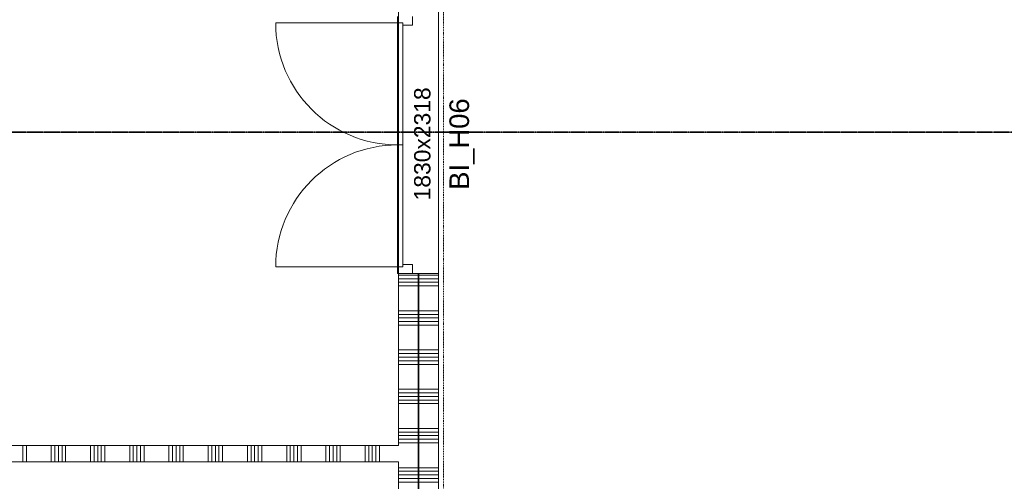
# Model space of a CAD drawing. Extents: x 0 to 92550, y 0 to 59400.
# Tile 72 of 94: x 39997 to 47526, y 28406 to 31934. Entities that reach past the tile are written whole.
import ezdxf
from ezdxf.xclip import XClip

# ---------------------------------------------------------------- set-up
doc = ezdxf.new("R2010")
doc.units = 0
doc.header["$MEASUREMENT"] = 0
doc.header["$XCLIPFRAME"] = 0
doc.linetypes.add('Streep-punt fijn', pattern=[1251.000023, 626.000023, -312.5, 0, -312.5])
doc.linetypes.add('Streep-streepje', pattern=[1300, 1000, -100, 100, -100])
for name, color, linetype in [('ZZ 22 Binnenwand metal stud', 7, 'Continuous'), ('ZZ 34 Balustrades', 7, 'Continuous'), ('ZZ 43 Vloerafwerking algemeen', 7, 'Continuous'), ('ZZ A Stramien', 7, 'Continuous'), ('ZZ Markers doorsnede', 7, 'Continuous'), ('ZZ Zone Gebruiksruimten', 7, 'Continuous')]:
    doc.layers.add(name, color=color, linetype=linetype)
doc.styles.add('GENERATED_STYLE_2', font='arial.ttf')

# ---------------------------------------------------------------- blocks, each defined once
blk = doc.blocks.new('*X43')
at = {"layer": 'ZZ 22 Binnenwand metal stud', "color": 7, "linetype": 'Continuous', "lineweight": 5, "ltscale": 0.01}
for p, q in [((40021.2, 28680), (40021.2, 28611.6)), ((40021.2, 28611.6), (40021.2, 28555)), ((40048.6, 28680), (40048.6, 28611.6)), ((40048.6, 28611.6), (40048.6, 28555)), ((40238.9, 28680), (40238.9, 28611.6)), ((40238.9, 28611.6), (40238.9, 28555)), ((40266.3, 28680), (40266.3, 28611.6)), ((40266.3, 28611.6), (40266.3, 28555)), ((40293.7, 28680), (40293.7, 28611.6)), ((40293.7, 28611.6), (40293.7, 28555)), ((40321.2, 28680), (40321.2, 28611.6)), ((40321.2, 28611.6), (40321.2, 28555)), ((40348.6, 28680), (40348.6, 28611.6)), ((40348.6, 28611.6), (40348.6, 28555)), ((40538.9, 28680), (40538.9, 28611.6)), ((40538.9, 28611.6), (40538.9, 28555)), ((40566.3, 28680), (40566.3, 28611.6)), ((40566.3, 28611.6), (40566.3, 28555)), ((40593.7, 28680), (40593.7, 28611.6)), ((40593.7, 28611.6), (40593.7, 28555)), ((40621.2, 28680), (40621.2, 28611.6)), ((40621.2, 28611.6), (40621.2, 28555)), ((40648.6, 28680), (40648.6, 28611.6)), ((40648.6, 28611.6), (40648.6, 28555)), ((40838.9, 28680), (40838.9, 28611.6)), ((40838.9, 28611.6), (40838.9, 28555)), ((40866.3, 28680), (40866.3, 28611.6)), ((40866.3, 28611.6), (40866.3, 28555)), ((40893.7, 28680), (40893.7, 28611.6)), ((40893.7, 28611.6), (40893.7, 28555)), ((40921.2, 28680), (40921.2, 28611.6)), ((40921.2, 28611.6), (40921.2, 28555)), ((40948.6, 28680), (40948.6, 28611.6)), ((40948.6, 28611.6), (40948.6, 28555)), ((41138.9, 28680), (41138.9, 28611.6)), ((41138.9, 28611.6), (41138.9, 28555)), ((41166.3, 28680), (41166.3, 28611.6)), ((41166.3, 28611.6), (41166.3, 28555)), ((41193.7, 28680), (41193.7, 28611.6)), ((41193.7, 28611.6), (41193.7, 28555)), ((41221.2, 28680), (41221.2, 28611.6)), ((41221.2, 28611.6), (41221.2, 28555)), ((41248.6, 28680), (41248.6, 28611.6)), ((41248.6, 28611.6), (41248.6, 28555)), ((41438.9, 28680), (41438.9, 28611.6)), ((41438.9, 28611.6), (41438.9, 28555)), ((41466.3, 28680), (41466.3, 28611.6)), ((41466.3, 28611.6), (41466.3, 28555)), ((41493.7, 28680), (41493.7, 28611.6)), ((41493.7, 28611.6), (41493.7, 28555)), ((41521.2, 28680), (41521.2, 28611.6)), ((41521.2, 28611.6), (41521.2, 28555)), ((41548.6, 28680), (41548.6, 28611.6)), ((41548.6, 28611.6), (41548.6, 28555)), ((41738.9, 28680), (41738.9, 28611.6)), ((41738.9, 28611.6), (41738.9, 28555)), ((41766.3, 28680), (41766.3, 28611.6)), ((41766.3, 28611.6), (41766.3, 28555)), ((41793.7, 28680), (41793.7, 28611.6)), ((41793.7, 28611.6), (41793.7, 28555)), ((41821.2, 28680), (41821.2, 28611.6)), ((41821.2, 28611.6), (41821.2, 28555)), ((41848.6, 28680), (41848.6, 28611.6)), ((41848.6, 28611.6), (41848.6, 28555)), ((42038.9, 28680), (42038.9, 28611.6)), ((42038.9, 28611.6), (42038.9, 28555)), ((42066.3, 28680), (42066.3, 28611.6)), ((42066.3, 28611.6), (42066.3, 28555)), ((42093.7, 28680), (42093.7, 28611.6)), ((42093.7, 28611.6), (42093.7, 28555)), ((42121.2, 28680), (42121.2, 28611.6)), ((42121.2, 28611.6), (42121.2, 28555)), ((42148.6, 28680), (42148.6, 28611.6)), ((42148.6, 28611.6), (42148.6, 28555)), ((42338.9, 28680), (42338.9, 28611.6)), ((42338.9, 28611.6), (42338.9, 28555)), ((42366.3, 28680), (42366.3, 28611.6)), ((42366.3, 28611.6), (42366.3, 28555)), ((42393.7, 28680), (42393.7, 28611.6)), ((42393.7, 28611.6), (42393.7, 28555)), ((42421.2, 28680), (42421.2, 28611.6)), ((42421.2, 28611.6), (42421.2, 28555)), ((42448.6, 28680), (42448.6, 28611.6)), ((42448.6, 28611.6), (42448.6, 28555)), ((42638.9, 28680), (42638.9, 28611.6)), ((42638.9, 28611.6), (42638.9, 28555)), ((42666.3, 28680), (42666.3, 28611.6)), ((42666.3, 28611.6), (42666.3, 28555)), ((42693.7, 28680), (42693.7, 28611.6)), ((42693.7, 28611.6), (42693.7, 28555)), ((42721.2, 28680), (42721.2, 28611.6)), ((42721.2, 28611.6), (42721.2, 28555)), ((42748.6, 28680), (42748.6, 28611.6)), ((42748.6, 28611.6), (42748.6, 28555))]:
    blk.add_line(p, q, dxfattribs=at)
blk = doc.blocks.new('*X70')
at = {"layer": 'ZZ 22 Binnenwand metal stud', "color": 7, "linetype": 'Continuous', "lineweight": 5, "ltscale": 0.01}
for p, q in [((43048.9, 29982.3), (43185.9, 29982.3)), ((43185.9, 29982.3), (43198.9, 29982.3)), ((43048.9, 29954.9), (43185.9, 29954.9)), ((43048.9, 29927.4), (43185.9, 29927.4)), ((43048.9, 29900), (43185.9, 29900)), ((43185.9, 29954.9), (43198.9, 29954.9)), ((43185.9, 29927.4), (43198.9, 29927.4)), ((43185.9, 29900), (43198.9, 29900)), ((43048.9, 29709.7), (43185.9, 29709.7)), ((43048.9, 29682.3), (43185.9, 29682.3)), ((43185.9, 29709.7), (43198.9, 29709.7)), ((43185.9, 29682.3), (43198.9, 29682.3)), ((43048.9, 29654.9), (43185.9, 29654.9)), ((43048.9, 29627.4), (43185.9, 29627.4)), ((43048.9, 29600), (43185.9, 29600)), ((43185.9, 29654.9), (43198.9, 29654.9)), ((43185.9, 29627.4), (43198.9, 29627.4)), ((43185.9, 29600), (43198.9, 29600)), ((43048.9, 29409.7), (43185.9, 29409.7)), ((43048.9, 29382.3), (43185.9, 29382.3)), ((43185.9, 29409.7), (43198.9, 29409.7)), ((43185.9, 29382.3), (43198.9, 29382.3)), ((43048.9, 29354.9), (43185.9, 29354.9)), ((43048.9, 29327.4), (43185.9, 29327.4)), ((43048.9, 29300), (43185.9, 29300)), ((43185.9, 29354.9), (43198.9, 29354.9)), ((43185.9, 29327.4), (43198.9, 29327.4)), ((43185.9, 29300), (43198.9, 29300)), ((43048.9, 29109.7), (43185.9, 29109.7)), ((43048.9, 29082.3), (43185.9, 29082.3)), ((43185.9, 29109.7), (43198.9, 29109.7)), ((43185.9, 29082.3), (43198.9, 29082.3)), ((43048.9, 29054.9), (43185.9, 29054.9)), ((43048.9, 29027.4), (43185.9, 29027.4)), ((43048.9, 29000), (43185.9, 29000)), ((43185.9, 29054.9), (43198.9, 29054.9)), ((43185.9, 29027.4), (43198.9, 29027.4)), ((43185.9, 29000), (43198.9, 29000)), ((43048.9, 28809.7), (43185.9, 28809.7)), ((43048.9, 28782.3), (43185.9, 28782.3)), ((43185.9, 28809.7), (43198.9, 28809.7)), ((43185.9, 28782.3), (43198.9, 28782.3)), ((43048.9, 28754.9), (43185.9, 28754.9)), ((43048.9, 28727.4), (43185.9, 28727.4)), ((43048.9, 28700), (43185.9, 28700)), ((43185.9, 28754.9), (43198.9, 28754.9)), ((43185.9, 28727.4), (43198.9, 28727.4)), ((43185.9, 28700), (43198.9, 28700)), ((43048.9, 28509.7), (43185.9, 28509.7)), ((43048.9, 28482.3), (43185.9, 28482.3)), ((43185.9, 28509.7), (43198.9, 28509.7)), ((43185.9, 28482.3), (43198.9, 28482.3)), ((43048.9, 28454.9), (43185.9, 28454.9)), ((43048.9, 28427.4), (43185.9, 28427.4)), ((43048.9, 28400), (43185.9, 28400)), ((43185.9, 28454.9), (43198.9, 28454.9)), ((43185.9, 28427.4), (43198.9, 28427.4)), ((43185.9, 28400), (43198.9, 28400)), ((43048.9, 28209.7), (43185.9, 28209.7)), ((43048.9, 28182.3), (43185.9, 28182.3)), ((43185.9, 28209.7), (43198.9, 28209.7)), ((43185.9, 28182.3), (43198.9, 28182.3))]:
    blk.add_line(p, q, dxfattribs=at)
blk = doc.blocks.new('*X73')
at = {"layer": 'ZZ 22 Binnenwand metal stud', "color": 7, "linetype": 'Continuous', "lineweight": 5, "ltscale": 0.01}
for p, q in [((42893.9, 29982.3), (43043.9, 29982.3)), ((42893.9, 29954.9), (43043.9, 29954.9)), ((42893.9, 29927.4), (43043.9, 29927.4)), ((42893.9, 29900), (43043.9, 29900)), ((42893.9, 29709.7), (43043.9, 29709.7)), ((42893.9, 29682.3), (43043.9, 29682.3)), ((42893.9, 29654.9), (43043.9, 29654.9)), ((42893.9, 29627.4), (43043.9, 29627.4)), ((42893.9, 29600), (43043.9, 29600)), ((42893.9, 29409.7), (43043.9, 29409.7)), ((42893.9, 29382.3), (43043.9, 29382.3)), ((42893.9, 29354.9), (43043.9, 29354.9)), ((42893.9, 29327.4), (43043.9, 29327.4)), ((42893.9, 29300), (43043.9, 29300)), ((42893.9, 29109.7), (43043.9, 29109.7)), ((42893.9, 29082.3), (43043.9, 29082.3)), ((42893.9, 29054.9), (43043.9, 29054.9)), ((42893.9, 29027.4), (43043.9, 29027.4)), ((42893.9, 29000), (43043.9, 29000)), ((42893.9, 28809.7), (43043.9, 28809.7)), ((42893.9, 28782.3), (43043.9, 28782.3)), ((42893.9, 28754.9), (43043.9, 28754.9)), ((42893.9, 28727.4), (43043.9, 28727.4)), ((42893.9, 28700), (43043.9, 28700)), ((42893.9, 28509.7), (43043.9, 28509.7)), ((42893.9, 28482.3), (43043.9, 28482.3)), ((42893.9, 28454.9), (43043.9, 28454.9)), ((42893.9, 28427.4), (43043.9, 28427.4)), ((42893.9, 28400), (43043.9, 28400)), ((42893.9, 28209.7), (43043.9, 28209.7)), ((42893.9, 28182.3), (43043.9, 28182.3))]:
    blk.add_line(p, q, dxfattribs=at)
blk = doc.blocks.new('Drawing_1_1', base_point=(5738.9, 6500))
at = {"layer": 'ZZ 22 Binnenwand metal stud', "color": 7, "linetype": 'Continuous', "lineweight": 9, "ltscale": 0.01}
for p, q in [((42886.9, 31959.5), (42886.9, 31909.5)), ((43000.9, 31892.5), (43000.9, 31959.5)), ((42886.9, 31909.5), (41954.9, 31909.5)), ((42886.9, 31909.5), (42926.9, 31909.5)), ((42886.9, 30977.5), (42886.9, 31909.5)), ((42886.9, 31909.5), (42926.9, 31909.5)), ((42926.9, 31909.5), (42926.9, 31892.5)), ((42926.9, 31909.5), (42926.9, 30977.5)), ((42926.9, 31892.5), (43000.9, 31892.5)), ((42926.9, 30977.5), (42886.9, 30977.5)), ((42886.9, 30977.5), (42886.9, 30045.5)), ((42926.9, 30977.5), (42886.9, 30977.5)), ((42926.9, 30045.5), (42926.9, 30977.5)), ((42886.9, 30045.5), (41954.9, 30045.5)), ((42926.9, 30045.5), (42886.9, 30045.5)), ((42886.9, 30045.5), (42886.9, 29995.5)), ((42886.9, 30045.5), (42926.9, 30045.5)), ((43000.9, 30062.5), (42926.9, 30062.5)), ((42926.9, 30062.5), (42926.9, 30045.5)), ((43000.9, 29995.5), (43000.9, 30062.5)), ((42886.9, 29995.5), (43000.9, 29995.5))]:
    blk.add_line(p, q, dxfattribs=at)
at = {"layer": 'ZZ 22 Binnenwand metal stud', "color": 7, "linetype": 'Continuous', "lineweight": 15, "ltscale": 0.01}
for p, q in [((42893.9, 29995.5), (43000.9, 29995.5)), ((42893.9, 29995.5), (43000.9, 29995.5)), ((42893.9, 29995.5), (43000.9, 29995.5)), ((43000.9, 29995.5), (43043.9, 29995.5)), ((43000.9, 29995.5), (43043.9, 29995.5)), ((43043.9, 28155), (43043.9, 29995.5)), ((43048.9, 28155), (43048.9, 29995.5)), ((43048.9, 29995.5), (43198.9, 29995.5)), ((43048.9, 29995.5), (43198.9, 29995.5))]:
    blk.add_line(p, q, dxfattribs=at)
at = {"layer": 'ZZ 22 Binnenwand metal stud', "color": 7, "linetype": 'Continuous', "lineweight": 5, "ltscale": 0.01}
blk.add_line((43043.9, 29995.5), (43048.9, 29995.5), dxfattribs=at)
blk.add_line((43043.9, 29995.5), (43048.9, 29995.5), dxfattribs=at)
at = {"layer": 'ZZ 22 Binnenwand metal stud', "color": 7, "linetype": 'Continuous', "lineweight": 15, "ltscale": 0.01, "flags": 128}
for points in [[(42893.9, 29995.5), (42893.9, 28680)], [(43198.9, 28155), (43198.9, 29995.5)], [(42893.9, 28680), (28523.9, 28680)], [(28523.9, 28555), (42893.9, 28555)], [(42893.9, 28555), (42893.9, 28155)]]:
    blk.add_lwpolyline(points, dxfattribs=at)
at = {"layer": 'ZZ 22 Binnenwand metal stud', "color": 7, "linetype": 'Continuous', "lineweight": 9, "ltscale": 0.01}
for centre, start, end in [((42886.9, 31909.5), 180, 270), ((42886.9, 30045.5), 90, 180)]:
    blk.add_arc(centre, 932, start, end, dxfattribs=at)
at = {"layer": 'ZZ 43 Vloerafwerking algemeen', "color": 7, "linetype": 'Continuous', "lineweight": 15, "ltscale": 0.01, "flags": 128}
blk.add_lwpolyline([(28523.9, 28680), (42893.9, 28680), (42893.9, 38145), (28523.9, 38145)], close=True, dxfattribs=at)
at = {"layer": 'ZZ A Stramien', "color": 7, "linetype": 'Streep-punt fijn', "lineweight": 9, "ltscale": 0.01}
blk.add_line((43238.9, 6500), (43238.9, 52900), dxfattribs=at)
at = {"layer": 'ZZ Markers doorsnede', "color": 7, "linetype": 'Streep-streepje', "lineweight": 35, "ltscale": 0.01}
blk.add_line((7888.9, 31075), (62138.9, 31075), dxfattribs=at)
at = {"layer": 'ZZ Zone Gebruiksruimten', "color": 255, "linetype": 'Continuous', "lineweight": 0, "ltscale": 0.01, "flags": 128}
for points in [[(28582.9, 38145), (28582.9, 28680), (42893.9, 28680), (42893.9, 33800), (42893.9, 38145)], [(43198.9, 33755), (43198.9, 28257), (43350.9, 28257), (43350.9, 28155), (50660.4, 28155), (50660.4, 28232), (50817.4, 28232), (50817.4, 28155), (52858.9, 28155), (52858.9, 24670), (58343.6, 24670), (58343.6, 33961), (50850.9, 33961), (50850.9, 33698), (50626.9, 33698), (50626.9, 33961), (43250.9, 33961), (43250.9, 33755)]]:
    blk.add_lwpolyline(points, close=True, dxfattribs=at)
at = {"layer": 'ZZ 34 Balustrades', "color": 7, "linetype": 'Continuous', "lineweight": 25, "ltscale": 0.01}
for name in ['*X73', '*X70', '*X43']:
    blk.add_blockref(name, (0, 0), dxfattribs=at)
at = {"layer": 'ZZ 22 Binnenwand metal stud', "color": 7, "linetype": 'Continuous', "lineweight": 5, "attachment_point": 1, "rotation": 90, "style": 'GENERATED_STYLE_2'}
for s, insert, char_height in [('\\A1;{\\pql;\\fArial|b0|i0|c0|p0;\\W1.000000;1830x2318}', (43013.2, 30553.3), 125), ('\\A1;{\\pql;\\fArial|b0|i0|c0|p0;\\W1.000000;BI_H06}', (43283.2, 30634.4), 150)]:
    blk.add_mtext(s, dxfattribs=dict(at, insert=insert, char_height=char_height))

msp = doc.modelspace()

# ---------------------------------------------------------------- block references
at = {"color": 7, "linetype": 'Continuous', "lineweight": 25, "ltscale": 0.01}
ref = msp.add_blockref('Drawing_1_1', (5738.9, 6500), dxfattribs=at)
XClip(ref).set_block_clipping_path([(1000, 1000), (74950, 58400)])

doc.saveas('drawing.dxf')
